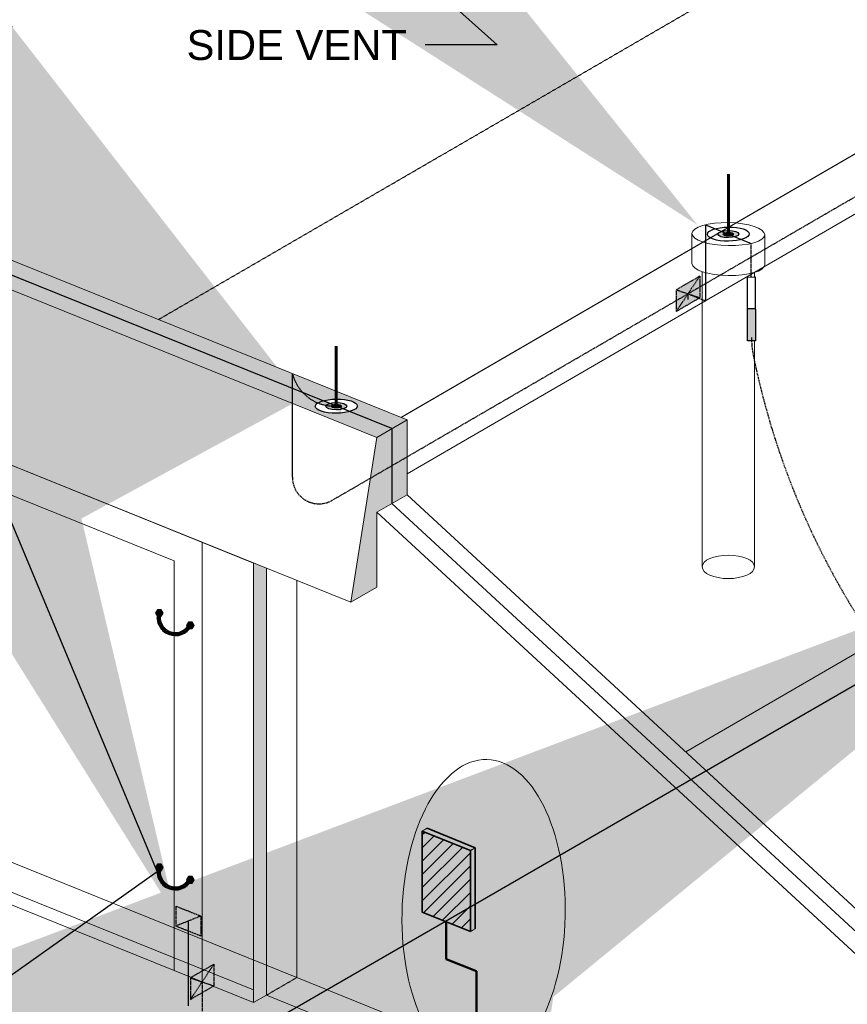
# Model space of a CAD drawing. Header units: inches. Extents: x 0 to 21849, y -2776 to 20143.
# Tile 26 of 47: x 3590 to 3840, y 6805 to 7102. Entities that reach past the tile are written whole.
import ezdxf
from ezdxf import colors
from ezdxf.entities.mleader import LeaderData, LeaderLine
from ezdxf.math import Vec2, Vec3

# ---------------------------------------------------------------- set-up
doc = ezdxf.new("R2010")
doc.units = ezdxf.units.IN
doc.header["$MEASUREMENT"] = 0
for name, pattern in [('DASHED2', [0.375, 0.25, -0.125]), ('DOT', [0.25, 0, -0.25]), ('HIDDEN2', [0.1875, 0.125, -0.0625])]:
    doc.linetypes.add(name, pattern=pattern)
for name, color, linetype, lineweight in [('E-ISO-BLDG', 131, 'Continuous', 9), ('E-ISO-GES', 7, 'DASHED2', 50), ('E-ISO-LPS', 7, 'DASHED2', 30), ('E-PWR-SYMB', 4, 'Continuous', 35), ('E-STD-TEXT', 7, 'Continuous', 20)]:
    doc.layers.add(name, color=color, linetype=linetype, lineweight=lineweight)
doc.styles.get("Standard").update_dxf_attribs({"font": 'arial.ttf'})

msp = doc.modelspace()

# ---------------------------------------------------------------- hatches: boundary and pattern name
at = {"layer": 'E-ISO-BLDG', "transparency": 33554457}
h = msp.add_hatch(color=0, dxfattribs=at)
h.dxf.hatch_style = 1
h.paths.add_polyline_path([(3664.673789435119, 6936.809287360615), (3660.786625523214, 6938.377725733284), (3660.786625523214, 6805.941032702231), (3664.673789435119, 6808.196863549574)])
at = {"layer": 'E-ISO-LPS', "linetype": 'HIDDEN2', "transparency": 33554457}
h = msp.add_hatch(color=0, dxfattribs=at)
h.dxf.hatch_style = 1
h.paths.add_polyline_path([(3487.747651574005, 7065.509104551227), (3483.189032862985, 7062.863609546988), (3672.475009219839, 6986.488289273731), (3672.475009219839, 6990.973149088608)])
h.paths.add_polyline_path([(3492.306270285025, 7068.154599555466), (3487.747651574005, 7065.509104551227), (3672.475009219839, 6990.973149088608), (3672.475009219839, 6995.458008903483)])
edge = h.paths.add_edge_path()
edge.add_arc((3685.10834352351, 6998.649799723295), 13.03029793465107, 194.1789666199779, 223.4106666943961)
edge.add_line((3675.642526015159, 6989.695082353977), (3681.711223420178, 6987.246413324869))
edge.add_ellipse((3685.708978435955, 6985.633352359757), major_axis=(6.324727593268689, 0.06622023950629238), ratio=0.3366627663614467, start_angle=89.79804024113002, end_angle=129.0017461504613, ccw=False)
edge.add_line((3685.708978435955, 6987.762872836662), (3685.708978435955, 6990.118212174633))
edge.add_line((3685.708978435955, 6990.118212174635), (3672.475009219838, 6995.458008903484))
edge = h.paths.add_edge_path()
edge.add_line((3675.642526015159, 6989.695082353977), (3672.475009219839, 6990.973149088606))
edge.add_line((3672.475009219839, 6990.973149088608), (3672.475009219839, 6986.488289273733))
edge.add_line((3672.475009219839, 6986.488289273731), (3697.898463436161, 6976.230136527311))
edge.add_line((3697.898463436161, 6976.230136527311), (3702.457082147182, 6978.87563153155))
edge.add_line((3702.457082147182, 6978.875631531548), (3689.706733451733, 6984.020291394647))
edge.add_ellipse((3685.708978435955, 6985.633352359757), major_axis=(6.324727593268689, 0.06622023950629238), ratio=0.3366627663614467, start_angle=151.2686314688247, end_angle=309.0017461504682, ccw=False)
edge.add_arc((3685.10834352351, 6998.649799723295), 13.03029793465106, 223.4106666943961, 247.64437497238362, ccw=False)
h.paths.add_polyline_path([(3672.475009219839, 6995.458008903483), (3672.475009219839, 6990.973149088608), (3675.642526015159, 6989.695082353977, -0.1282435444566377)], flags=17)
edge = h.paths.add_edge_path()
edge.add_line((3685.708978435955, 6990.118212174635), (3685.708978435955, 6987.762872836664))
edge.add_ellipse((3685.708978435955, 6985.633352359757), major_axis=(6.324727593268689, 0.06622023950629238), ratio=0.3366627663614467, start_angle=309.0017461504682, end_angle=449.79804024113, ccw=False)
edge.add_line((3689.706733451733, 6984.020291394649), (3702.457082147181, 6978.87563153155))
edge.add_line((3702.457082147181, 6978.875631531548), (3707.015700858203, 6981.521126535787))
edge.add_line((3707.015700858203, 6981.521126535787), (3685.708978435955, 6990.118212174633))
edge = h.paths.add_edge_path(flags=17)
edge.add_arc((3685.10834352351, 6998.649799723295), 13.03029793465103, 223.4106666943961, 247.6443749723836)
edge.add_ellipse((3685.708978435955, 6985.633352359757), major_axis=(6.324727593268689, 0.06622023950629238), ratio=0.3366627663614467, start_angle=129.0017461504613, end_angle=151.2686314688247, ccw=False)
edge.add_line((3681.711223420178, 6987.246413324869), (3675.642526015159, 6989.695082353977))
h.paths.add_polyline_path([(3446.419823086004, 7082.184540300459), (3446.419823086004, 7077.699680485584), (3483.189032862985, 7062.863609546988), (3487.747651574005, 7065.509104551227)])
h.paths.add_polyline_path([(3446.419823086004, 7086.669400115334), (3446.419823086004, 7082.184540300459), (3487.747651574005, 7065.509104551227), (3492.306270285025, 7068.154599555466)])
edge = h.paths.add_edge_path()
edge.add_line((3446.419823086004, 7082.184540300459), (3438.560316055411, 7085.355786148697))
edge.add_ellipse((3434.562561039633, 7086.968847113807), major_axis=(6.324727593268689, 0.06622023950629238), ratio=0.3366627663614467, start_angle=129.0017461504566, end_angle=309.0017461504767, ccw=False)
edge.add_line((3430.564806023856, 7088.581908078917), (3424.180080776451, 7091.15809171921))
edge.add_line((3424.180080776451, 7091.15809171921), (3419.621462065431, 7088.512596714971))
edge.add_line((3419.621462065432, 7088.512596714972), (3446.419823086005, 7077.699680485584))
edge.add_line((3446.419823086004, 7077.699680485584), (3446.419823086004, 7082.184540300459))
edge = h.paths.add_edge_path(flags=17)
edge.add_arc((3440.815337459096, 7099.654373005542), 14.14283493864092, 263.7754824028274, 293.3456650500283, ccw=False)
edge.add_ellipse((3434.562561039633, 7086.968847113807), major_axis=(6.324727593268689, 0.06622023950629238), ratio=0.3366627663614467, start_angle=309.0017461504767, end_angle=318.0576188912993, ccw=False)
edge.add_line((3438.560316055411, 7085.355786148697), (3446.419823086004, 7082.184540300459))
edge.add_line((3446.419823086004, 7082.184540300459), (3446.419823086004, 7086.669400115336))
edge = h.paths.add_edge_path()
edge.add_line((3434.562561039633, 7091.453706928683), (3434.562561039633, 7089.098367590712))
edge.add_ellipse((3434.562561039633, 7086.968847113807), major_axis=(6.324727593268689, 0.06622023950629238), ratio=0.3366627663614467, start_angle=318.0576188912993, end_angle=449.79804024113, ccw=False)
edge.add_arc((3440.815337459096, 7099.654373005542), 14.1428349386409, 263.7754824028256, 293.3456650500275)
edge.add_line((3446.419823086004, 7086.669400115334), (3434.562561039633, 7091.453706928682))
edge = h.paths.add_edge_path()
edge.add_line((3434.562561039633, 7091.453706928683), (3428.738699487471, 7093.803586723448))
edge.add_line((3428.738699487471, 7093.803586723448), (3424.180080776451, 7091.15809171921))
edge.add_line((3424.180080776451, 7091.15809171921), (3430.564806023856, 7088.581908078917))
edge.add_ellipse((3434.562561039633, 7086.968847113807), major_axis=(6.324727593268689, 0.06622023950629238), ratio=0.3366627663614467, start_angle=89.79804024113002, end_angle=129.0017461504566, ccw=False)
edge.add_line((3434.562561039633, 7089.098367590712), (3434.562561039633, 7091.453706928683))
h.paths.add_polyline_path([(3422.355000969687, 7096.379356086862), (3417.796382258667, 7093.733861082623), (3424.180080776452, 7091.15809171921), (3428.738699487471, 7093.803586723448)])
h.paths.add_polyline_path([(3424.180080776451, 7091.15809171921), (3417.796382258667, 7093.733861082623), (3417.79530620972, 7089.249435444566), (3419.621462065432, 7088.512596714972)])
h.paths.add_polyline_path([(3417.796382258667, 7093.733861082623), (3413.237763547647, 7091.088366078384), (3417.79530620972, 7089.249435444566)])
at = {"layer": 'E-ISO-LPS', "linetype": 'Continuous', "transparency": 33554687}
h = msp.add_hatch(color=0, dxfattribs=at)
h.dxf.hatch_style = 1
edge = h.paths.add_edge_path()
edge.add_line((3802.825516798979, 7037.861132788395), (3801.826078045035, 7038.264398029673))
edge.add_ellipse((3803.824955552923, 7037.457867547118), major_axis=(3.162363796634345, 0.03311011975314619), ratio=0.3366627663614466, start_angle=129.0017461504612, end_angle=130.9766634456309)
edge.add_line((3801.742814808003, 7038.239941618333), (3800.734306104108, 7037.654675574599))
edge.add_ellipse((3803.824955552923, 7037.457867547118), major_axis=(3.162363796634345, 0.03311011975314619), ratio=0.3366627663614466, start_angle=167.5711151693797, end_angle=309.0017461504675)
edge.add_line((3805.823833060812, 7036.651337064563), (3804.824394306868, 7037.05460230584))
edge.add_ellipse((3803.824955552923, 7037.457867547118), major_axis=(1.581181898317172, 0.0165550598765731), ratio=0.3366627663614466, start_angle=129.0017461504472, end_angle=309.0017461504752, ccw=False)
edge = h.paths.add_edge_path()
edge.add_ellipse((3803.824955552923, 7037.457867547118), major_axis=(3.162363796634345, 0.03311011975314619), ratio=0.3366627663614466, start_angle=89.79804024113, end_angle=129.0017461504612)
edge.add_line((3801.826078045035, 7038.264398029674), (3802.825516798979, 7037.861132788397))
edge.add_ellipse((3803.824955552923, 7037.457867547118), major_axis=(1.581181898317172, 0.0165550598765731), ratio=0.3366627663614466, start_angle=89.79804024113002, end_angle=129.0017461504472, ccw=False)
edge.add_line((3803.824955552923, 7037.990247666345), (3803.824955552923, 7038.522627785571))
edge = h.paths.add_edge_path()
edge.add_ellipse((3803.824955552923, 7037.457867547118), major_axis=(3.162363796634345, 0.03311011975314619), ratio=0.3366627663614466, start_angle=309.0017461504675, end_angle=449.79804024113)
edge.add_line((3803.824955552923, 7038.522627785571), (3803.824955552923, 7037.990247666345))
edge.add_ellipse((3803.824955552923, 7037.457867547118), major_axis=(1.581181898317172, 0.0165550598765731), ratio=0.3366627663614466, start_angle=309.0017461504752, end_angle=449.79804024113, ccw=False)
edge.add_line((3804.824394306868, 7037.054602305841), (3805.823833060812, 7036.651337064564))
edge = h.paths.add_edge_path(flags=17)
edge.add_ellipse((3803.824955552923, 7037.457867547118), major_axis=(3.162363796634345, 0.03311011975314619), ratio=0.3366627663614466, start_angle=130.9766634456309, end_angle=167.5711151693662)
edge.add_line((3800.734306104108, 7037.654675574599), (3801.742814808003, 7038.239941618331))
at = {"layer": 'E-ISO-LPS', "linetype": 'Continuous'}
h = msp.add_hatch(color=0, dxfattribs=at)
h.dxf.hatch_style = 1
edge = h.paths.add_edge_path()
edge.add_ellipse((3803.824955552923, 7037.457867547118), major_axis=(1.581181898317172, 0.0165550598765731), ratio=0.3366627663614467, start_angle=89.79804024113, end_angle=209.8771479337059)
edge.add_line((3802.456696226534, 7037.178339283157), (3803.824955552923, 7037.457867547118))
edge.add_line((3803.824955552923, 7037.457867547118), (3803.824955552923, 7037.990247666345))
edge = h.paths.add_edge_path()
edge.add_ellipse((3803.824955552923, 7037.457867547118), major_axis=(1.581181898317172, 0.0165550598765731), ratio=0.3366627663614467, start_angle=29.87714793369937, end_angle=89.79804024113)
edge.add_line((3803.824955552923, 7037.990247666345), (3803.824955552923, 7037.457867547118))
edge.add_line((3803.824955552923, 7037.457867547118), (3805.193214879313, 7037.73739581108))
edge = h.paths.add_edge_path()
edge.add_ellipse((3803.824955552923, 7037.457867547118), major_axis=(1.581181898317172, 0.0165550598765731), ratio=0.3366627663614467, start_angle=209.8771479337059, end_angle=389.8771479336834)
edge.add_line((3805.193214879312, 7037.737395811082), (3802.456696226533, 7037.178339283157))
at = {"layer": 'E-ISO-LPS'}
h = msp.add_hatch(color=0, dxfattribs=at)
h.dxf.hatch_style = 1
h.paths.add_polyline_path([(3795.201895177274, 7018.289128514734), (3795.201895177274, 7024.774343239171), (3788.129557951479, 7020.67835888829), (3788.129557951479, 7014.184851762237)])
at = {"layer": 'E-ISO-LPS', "linetype": 'Continuous', "transparency": 33554687}
h = msp.add_hatch(color=0, dxfattribs=at)
h.dxf.hatch_style = 1
h.paths.add_polyline_path([(3809.602253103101, 7005.332816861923), (3812.002244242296, 7005.33933850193), (3811.976157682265, 7014.939303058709), (3809.576166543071, 7014.9327814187)])
h = msp.add_hatch(color=0, dxfattribs=at)
h.dxf.hatch_style = 1
edge = h.paths.add_edge_path()
edge.add_ellipse((3685.708978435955, 6985.633352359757), major_axis=(3.162363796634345, 0.03311011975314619), ratio=0.3366627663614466, start_angle=89.79804024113, end_angle=129.0017461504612)
edge.add_line((3683.710100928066, 6986.439882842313), (3684.70953968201, 6986.036617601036))
edge.add_ellipse((3685.708978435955, 6985.633352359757), major_axis=(1.581181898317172, 0.0165550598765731), ratio=0.3366627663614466, start_angle=89.79804024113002, end_angle=129.0017461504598, ccw=False)
edge.add_line((3685.708978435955, 6986.165732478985), (3685.708978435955, 6986.698112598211))
edge = h.paths.add_edge_path()
edge.add_ellipse((3685.708978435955, 6985.633352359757), major_axis=(3.162363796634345, 0.03311011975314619), ratio=0.3366627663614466, start_angle=129.0017461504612, end_angle=166.1422663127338)
edge.add_arc((3685.10834352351, 6998.649799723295), 13.03029793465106, 259.0624584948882, 265.701560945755)
edge.add_ellipse((3685.708978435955, 6985.633352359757), major_axis=(1.581181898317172, 0.0165550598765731), ratio=0.3366627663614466, start_angle=129.0017461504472, end_angle=175.7649573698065, ccw=False)
edge.add_line((3684.70953968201, 6986.036617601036), (3683.710100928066, 6986.439882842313))
edge = h.paths.add_edge_path()
edge.add_ellipse((3685.708978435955, 6985.633352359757), major_axis=(3.162363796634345, 0.03311011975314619), ratio=0.3366627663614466, start_angle=309.0017461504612, end_angle=449.79804024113)
edge.add_line((3685.708978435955, 6986.698112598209), (3685.708978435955, 6986.165732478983))
edge.add_ellipse((3685.708978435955, 6985.633352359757), major_axis=(1.581181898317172, 0.0165550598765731), ratio=0.3366627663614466, start_angle=309.0017461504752, end_angle=449.79804024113, ccw=False)
edge.add_line((3686.7084171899, 6985.230087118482), (3687.707855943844, 6984.826821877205))
edge = h.paths.add_edge_path()
edge.add_ellipse((3685.708978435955, 6985.633352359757), major_axis=(1.581181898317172, 0.0165550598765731), ratio=0.3366627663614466, start_angle=175.7649573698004, end_angle=309.0017461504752, ccw=False)
edge.add_arc((3685.10834352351, 6998.649799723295), 13.0302979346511, 259.0624584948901, 265.70156094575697, ccw=False)
edge.add_ellipse((3685.708978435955, 6985.633352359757), major_axis=(3.162363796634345, 0.03311011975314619), ratio=0.3366627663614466, start_angle=166.1422663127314, end_angle=309.0017461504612)
edge.add_line((3687.707855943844, 6984.826821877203), (3686.7084171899, 6985.23008711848))
at = {"layer": 'E-ISO-LPS'}
h = msp.add_hatch(color=0, dxfattribs=at)
h.dxf.hatch_style = 1
edge = h.paths.add_edge_path()
edge.add_ellipse((3685.708978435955, 6985.633352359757), major_axis=(1.581181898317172, 0.0165550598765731), ratio=0.3366627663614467, start_angle=89.79804024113, end_angle=360)
edge.add_ellipse((3685.708978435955, 6985.633352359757), major_axis=(1.581181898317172, 0.0165550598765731), ratio=0.3366627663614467, start_angle=0, end_angle=89.79804024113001)
at = {"layer": 'E-ISO-LPS', "linetype": 'HIDDEN2', "transparency": 33554457}
h = msp.add_hatch(color=0, dxfattribs=at)
h.dxf.hatch_style = 1
h.paths.add_polyline_path([(3707.015700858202, 6970.35894640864), (3702.454403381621, 6967.711896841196), (3702.451665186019, 6956.300487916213), (3707.015700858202, 6958.949126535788)])
h.paths.add_polyline_path([(3707.015700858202, 6981.521126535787), (3702.457082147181, 6978.875631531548), (3702.454403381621, 6967.711896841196), (3707.015700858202, 6970.35894640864)])
h.paths.add_polyline_path([(3702.457082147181, 6978.875631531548), (3697.898463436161, 6976.230136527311), (3695.967611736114, 6963.947428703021), (3702.454403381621, 6967.711896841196)])
h.paths.add_polyline_path([(3702.454403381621, 6967.711896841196), (3695.967611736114, 6963.947428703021), (3690.089382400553, 6926.554306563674), (3697.887629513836, 6931.079849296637), (3697.887629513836, 6953.651849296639), (3702.451665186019, 6956.300487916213)])
at = {"layer": 'E-ISO-LPS'}
h = msp.add_hatch(color=0, dxfattribs=at)
h.dxf.hatch_style = 1
h.paths.add_polyline_path([(3631.813937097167, 6924.275600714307), (3631.249637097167, 6923.298204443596), (3631.813937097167, 6922.320808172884), (3632.942537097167, 6922.320808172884), (3633.506837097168, 6923.298204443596), (3632.942537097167, 6924.275600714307)])
at = {"layer": 'E-ISO-LPS', "linetype": 'Continuous'}
h = msp.add_hatch(dxfattribs=at)
h.set_pattern_fill('NET3', color=0, scale=5.2668)
h.set_pattern_definition([(0, (2110.375238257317, 5667.590719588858), (0, 0.65835), []), (59.99999999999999, (2110.375238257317, 5667.590719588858), (-0.5701478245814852, 0.3291750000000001), []), (120, (2110.375238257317, 5667.590719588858), (-0.5701478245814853, -0.3291749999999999), [])])
h.paths.add_polyline_path([(3642.007084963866, 6919.413044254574), (3641.169793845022, 6919.750884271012, -0.8805921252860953), (3632.796882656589, 6923.129284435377), (3631.959591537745, 6923.467124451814, 0.9021433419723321)])
at = {"layer": 'E-ISO-LPS'}
h = msp.add_hatch(color=0, dxfattribs=at)
h.dxf.hatch_style = 1
h.paths.add_polyline_path([(3641.141701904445, 6920.559360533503), (3640.577401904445, 6919.581964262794), (3641.141701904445, 6918.604567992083), (3642.270301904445, 6918.604567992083), (3642.834601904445, 6919.581964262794), (3642.270301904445, 6920.559360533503)])
h = msp.add_hatch(color=0, dxfattribs=at)
h.dxf.hatch_style = 1
h.paths.add_polyline_path([(3631.813937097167, 6847.654438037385), (3631.249637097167, 6846.677041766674), (3631.813937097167, 6845.699645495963), (3632.942537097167, 6845.699645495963), (3633.506837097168, 6846.677041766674), (3632.942537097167, 6847.654438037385)])
at = {"layer": 'E-ISO-LPS', "linetype": 'Continuous'}
h = msp.add_hatch(dxfattribs=at)
h.set_pattern_fill('NET3', color=0, scale=5.2668)
h.set_pattern_definition([(0, (2110.375238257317, 5590.969556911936), (0, 0.65835), []), (59.99999999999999, (2110.375238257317, 5590.969556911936), (-0.5701478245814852, 0.3291750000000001), []), (120, (2110.375238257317, 5590.969556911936), (-0.5701478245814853, -0.3291749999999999), [])])
h.paths.add_polyline_path([(3642.007084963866, 6842.791881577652), (3641.169793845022, 6843.12972159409, -0.8805921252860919), (3632.796882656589, 6846.508121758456), (3631.959591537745, 6846.845961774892, 0.9021433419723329)])
at = {"layer": 'E-ISO-LPS'}
h = msp.add_hatch(color=0, dxfattribs=at)
h.dxf.hatch_style = 1
h.paths.add_polyline_path([(3641.141701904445, 6843.938197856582), (3640.577401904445, 6842.96080158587), (3641.141701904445, 6841.983405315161), (3642.270301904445, 6841.983405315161), (3642.834601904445, 6842.96080158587), (3642.270301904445, 6843.938197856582)])
h = msp.add_hatch(color=0, dxfattribs=at)
h.dxf.hatch_style = 1
h.paths.add_polyline_path([(3637.309696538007, 6835.032851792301), (3637.309696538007, 6828.999311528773), (3644.911471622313, 6832.027918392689)])
h.paths.add_polyline_path([(3644.911471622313, 6832.027918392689), (3637.309696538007, 6828.999311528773), (3644.911471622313, 6825.98666201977)])
h = msp.add_hatch(color=0, dxfattribs=at)
h.dxf.hatch_style = 1
h.paths.add_polyline_path([(3648.803873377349, 6811.008024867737), (3648.803873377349, 6817.493239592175), (3641.731536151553, 6813.397255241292), (3641.731536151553, 6806.903748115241)])
at = {"layer": 'E-PWR-SYMB'}
h = msp.add_hatch(color=0, dxfattribs=at)
h.dxf.hatch_style = 1
h.paths.add_polyline_path([(3713.071158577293, 6858.478811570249), (3711.601634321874, 6857.626005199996), (3726.110045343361, 6851.771981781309), (3727.579569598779, 6852.624788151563)])
h.paths.add_polyline_path([(3727.579569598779, 6852.624788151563), (3726.110045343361, 6851.771981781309), (3726.110045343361, 6827.374107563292), (3727.579569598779, 6828.226913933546)])
h = msp.add_hatch(dxfattribs=at)
h.set_pattern_fill('ANSI31', color=0, scale=22.572)
h.set_pattern_definition([(45, (2022.703814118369, 5686.381215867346), (-1.995101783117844, 1.995101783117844), [])])
h.paths.add_polyline_path([(3726.110045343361, 6851.771981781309), (3711.601634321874, 6857.626005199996), (3711.601634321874, 6833.228130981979), (3726.110045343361, 6827.374107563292)])

# ---------------------------------------------------------------- linework, layer by layer
at = {"layer": 'E-ISO-BLDG', "color": 0}
for p, q in [((3707.015700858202, 6965.209525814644), (4153.337421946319, 7224.222608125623)), ((3405.428682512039, 7041.412536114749), (3690.089382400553, 6926.554306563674)), ((3434.73143938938, 7029.589116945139), (3660.786625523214, 6938.377725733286)), ((3795.940213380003, 7026.143972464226), (3795.940213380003, 6937.226241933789)), ((3458.62101199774, 7010.921072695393), (3636.897052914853, 6938.988169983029)), ((3697.898463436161, 6976.230136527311), (3707.015700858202, 6981.521126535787)), ((3707.015700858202, 6981.521126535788), (3707.015700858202, 6958.949126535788)), ((3697.898463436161, 6976.230136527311), (3690.089382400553, 6926.554306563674)), ((3697.887629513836, 6953.651849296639), (3707.015700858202, 6958.949126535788)), ((3697.887629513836, 6953.651849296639), (3697.887629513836, 6931.079849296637)), ((3645.269964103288, 6812.201876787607), (3645.269964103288, 6944.638569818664)), ((3636.897052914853, 6815.580276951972), (3636.897052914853, 6938.988169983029)), ((3660.786625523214, 6938.377725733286), (3660.786625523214, 6805.941032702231)), ((3690.089382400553, 6926.554306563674), (3697.887629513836, 6931.079849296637)), ((3434.73143938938, 6897.152423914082), (3660.786625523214, 6805.941032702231)), ((3660.786625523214, 6805.941032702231), (3664.673789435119, 6808.196863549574)), ((3664.673789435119, 6808.196863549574), (3984.957610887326, 6678.96500014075))]:
    msp.add_line(p, q, dxfattribs=at)
at = {"layer": 'E-ISO-BLDG', "color": 0, "linetype": 'DOT', "ltscale": 0.15}
msp.add_line((3705.240986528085, 6982.237209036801), (4078.341358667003, 7198.757877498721), dxfattribs=at)
at = {"layer": 'E-ISO-BLDG', "color": 0, "linetype": 'HIDDEN2'}
for p, q in [((3632.158978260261, 7011.725192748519), (3856.581167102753, 7141.963718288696)), ((3673.801860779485, 6813.494140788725), (3673.801860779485, 6933.126186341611)), ((3713.071158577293, 6858.478811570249), (3711.601634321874, 6857.626005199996)), ((3727.579569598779, 6852.624788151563), (3726.110045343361, 6851.771981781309)), ((3727.579569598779, 6828.226913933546), (3726.110045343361, 6827.374107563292)), ((3664.673789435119, 6808.196863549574), (3673.801860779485, 6813.494140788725))]:
    msp.add_line(p, q, dxfattribs=at)
at = {"layer": 'E-ISO-BLDG', "color": 0, "lineweight": 9}
for p, q in [((3422.355000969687, 7096.379356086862), (3707.015700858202, 6981.521126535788)), ((3413.237763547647, 7091.088366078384), (3697.898463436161, 6976.230136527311)), ((3707.015700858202, 6958.949126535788), (3994.085682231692, 6694.112559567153)), ((3697.887629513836, 6953.651849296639), (3984.957610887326, 6688.815282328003)), ((3664.673789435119, 6936.809287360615), (3664.673789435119, 6808.196863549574))]:
    msp.add_line(p, q, dxfattribs=at)
at = {"layer": 'E-ISO-BLDG', "color": 0, "linetype": 'Continuous'}
for p, q in [((3790.974608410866, 6881.492790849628), (4082.636353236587, 7050.752327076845)), ((3792.873924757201, 7037.640276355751), (3792.873924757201, 7028.581813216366)), ((3814.775986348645, 7037.275458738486), (3814.775986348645, 7028.253678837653)), ((3811.709697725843, 7025.907715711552), (3811.709697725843, 7024.539267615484)), ((3811.709697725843, 7005.338543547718), (3811.709697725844, 6937.226241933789)), ((3447.746674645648, 6904.705532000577), (3673.801860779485, 6813.494140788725)), ((3438.618603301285, 6899.423527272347), (3660.786625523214, 6809.765564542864)), ((3673.801860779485, 6813.494140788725), (3994.085682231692, 6684.2622773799))]:
    msp.add_line(p, q, dxfattribs=at)
at = {"layer": 'E-ISO-BLDG', "color": 0}
for centre, major_axis, ratio in [((3803.824955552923, 7037.457867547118), (10.95103079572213, -0.1824088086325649), 0.3170602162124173), ((3803.824955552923, 6937.226241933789), (7.884742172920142, 0), 0.4484237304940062)]:
    msp.add_ellipse(centre, major_axis=major_axis, ratio=ratio, dxfattribs=at)
msp.add_ellipse((3803.824955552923, 7028.436087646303), major_axis=(10.95103079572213, -0.1824088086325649), ratio=0.3170602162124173, start_param=3.141592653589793, end_param=6.283185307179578, dxfattribs=at)
at = {"layer": 'E-ISO-GES', "color": 0, "linetype": 'Continuous'}
for p, q in [((3718.855839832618, 6830.301119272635), (3718.855839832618, 6819.078946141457)), ((3718.855839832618, 6819.078946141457), (3727.923358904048, 6815.420277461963)), ((3727.923358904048, 6815.420277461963), (3727.923358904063, 6800.960851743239))]:
    msp.add_line(p, q, dxfattribs=at)
at = {"layer": 'E-ISO-LPS', "color": 0}
for p, q in [((3684.490453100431, 6957.286909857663), (4063.740823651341, 7177.376595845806)), ((3795.201895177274, 7024.774343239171), (3788.129557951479, 7020.67835888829)), ((3795.201895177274, 7024.774343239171), (3788.129557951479, 7014.184851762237)), ((3795.201895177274, 7024.782635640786), (3795.201895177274, 7018.289128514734)), ((3788.129557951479, 7020.67835888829), (3788.129557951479, 7014.184851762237)), ((3788.129557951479, 7020.67835888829), (3795.201895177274, 7018.289128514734)), ((3788.129557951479, 7014.184851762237), (3795.201895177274, 7018.289128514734)), ((3791.665726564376, 7019.479597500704), (3791.657679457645, 7017.756851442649)), ((3791.665726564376, 7019.483743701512), (3796.899835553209, 7017.37182417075)), ((3640.577401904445, 6919.581964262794), (3642.834601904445, 6919.581964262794)), ((3641.588439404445, 6919.581964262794), (3641.823564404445, 6919.581964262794)), ((3640.577401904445, 6842.96080158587), (3642.834601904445, 6842.96080158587)), ((3641.588439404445, 6842.96080158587), (3641.823564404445, 6842.96080158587)), ((3637.309696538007, 6835.040567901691), (3637.309696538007, 6828.999311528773)), ((3637.310923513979, 6835.032366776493), (3644.911471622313, 6832.027918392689)), ((3637.310923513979, 6835.032366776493), (3644.911471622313, 6832.027918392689)), ((3644.911471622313, 6832.027918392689), (3637.309696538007, 6828.999311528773)), ((3644.911471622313, 6832.027918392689), (3644.911471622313, 6825.98666201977)), ((3644.911471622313, 6825.98666201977), (3637.309696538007, 6828.999311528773)), ((3648.803873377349, 6817.493239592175), (3641.731536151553, 6813.397255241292)), ((3648.803873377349, 6817.493239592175), (3641.731536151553, 6806.903748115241)), ((3648.803873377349, 6817.50153199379), (3648.803873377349, 6811.008024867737)), ((3641.731536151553, 6813.397255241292), (3641.731536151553, 6806.903748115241)), ((3641.731536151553, 6813.397255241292), (3648.803873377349, 6811.008024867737)), ((3641.731536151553, 6806.903748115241), (3648.803873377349, 6811.008024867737)), ((3645.269964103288, 6812.201876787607), (3645.269964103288, 6803.265590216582))]:
    msp.add_line(p, q, dxfattribs=at)
at = {"layer": 'E-ISO-LPS', "color": 0, "linetype": 'Continuous'}
for p, q in [((3702.457082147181, 6978.875631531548), (3417.796382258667, 7093.733861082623)), ((3796.899835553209, 7040.252095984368), (3796.899835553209, 7017.37182417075)), ((3796.899835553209, 7040.252095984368), (3810.750075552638, 7034.663639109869)), ((3811.976157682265, 7014.939303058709), (3809.57616654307, 7014.9327814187)), ((3702.457082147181, 6978.875631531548), (3702.451665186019, 6956.300487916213)), ((3702.451665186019, 6956.300487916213), (3954.19747646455, 6724.043700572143)), ((3631.959591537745, 6923.467124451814), (3632.796882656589, 6923.129284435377)), ((3641.169793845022, 6919.750884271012), (3642.007084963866, 6919.413044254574)), ((3631.959591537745, 6846.845961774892), (3632.796882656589, 6846.508121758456)), ((3641.169793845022, 6843.12972159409), (3642.007084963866, 6842.791881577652)), ((3641.110584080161, 6830.513614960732), (3641.110584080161, 6804.943865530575))]:
    msp.add_line(p, q, dxfattribs=at)
at = {"layer": 'E-ISO-LPS', "color": 0, "linetype": 'Continuous', "lineweight": 60}
for p, q in [((3803.824955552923, 7037.457867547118), (3803.824955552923, 7055.515467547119)), ((3685.708978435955, 6985.633352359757), (3685.708978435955, 7003.690952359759))]:
    msp.add_line(p, q, dxfattribs=at)
at = {"layer": 'E-ISO-LPS', "color": 0, "linetype": 'DASHED2'}
msp.add_line((3810.750075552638, 7024.536006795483), (3810.750075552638, 7034.663639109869), dxfattribs=at)
at = {"layer": 'E-ISO-LPS', "color": 0, "linetype": 'HIDDEN2'}
msp.add_line((3672.475009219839, 6964.206173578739), (3672.475009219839, 6995.458008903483), dxfattribs=at)
at = {"layer": 'E-ISO-LPS', "color": 0, "linetype": 'Continuous'}
for points in [[(3811.950071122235, 7024.539267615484), (3812.002244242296, 7005.33933850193), (3809.602253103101, 7005.332816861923), (3809.550079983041, 7024.532745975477)], [(3633.506837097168, 6923.298204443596), (3632.942537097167, 6924.275600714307), (3631.813937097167, 6924.275600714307), (3631.249637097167, 6923.298204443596), (3631.813937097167, 6922.320808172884), (3632.942537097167, 6922.320808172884)], [(3642.834601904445, 6919.581964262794), (3642.270301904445, 6920.559360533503), (3641.141701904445, 6920.559360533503), (3640.577401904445, 6919.581964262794), (3641.141701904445, 6918.604567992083), (3642.270301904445, 6918.604567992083)], [(3633.506837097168, 6846.677041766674), (3632.942537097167, 6847.654438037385), (3631.813937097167, 6847.654438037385), (3631.249637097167, 6846.677041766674), (3631.813937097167, 6845.699645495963), (3632.942537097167, 6845.699645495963)], [(3642.834601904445, 6842.96080158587), (3642.270301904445, 6843.938197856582), (3641.141701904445, 6843.938197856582), (3640.577401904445, 6842.96080158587), (3641.141701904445, 6841.983405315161), (3642.270301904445, 6841.983405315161)]]:
    msp.add_lwpolyline(points, close=True, dxfattribs=at)
at = {"layer": 'E-ISO-LPS', "color": 0}
for centre, radius, start, end in [((3846.747728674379, 7007.401985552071), 35.99999999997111, 181.6919788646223, 191.7105105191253), ((4043.647727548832, 7048.215685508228), 237.0854735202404, 191.7105105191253, 247.5352040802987), ((3680.475009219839, 6964.206173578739), 8, 180, 300.1278022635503)]:
    msp.add_arc(centre, radius, start, end, dxfattribs=at)
at = {"layer": 'E-ISO-LPS', "color": 0, "linetype": 'HIDDEN2'}
msp.add_arc((3685.10834352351, 6998.649799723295), 13.03029793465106, 194.1789666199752, 272.6419997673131, dxfattribs=at)
at = {"layer": 'E-ISO-LPS', "color": 0, "linetype": 'Continuous'}
for centre, radius, start, end in [((3637.19245576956, 6921.958354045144), 5.446031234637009, 163.9163572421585, 332.1363092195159), ((3637.198717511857, 6921.97387293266), 4.550947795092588, 165.2925502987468, 330.760116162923), ((3637.19245576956, 6845.337191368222), 5.446031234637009, 163.9163572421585, 332.1363092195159), ((3637.198717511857, 6845.352710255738), 4.550947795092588, 165.2925502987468, 330.760116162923)]:
    msp.add_arc(centre, radius, start, end, dxfattribs=at)
for centre, major_axis in [((3803.824955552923, 7037.457867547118), (6.324727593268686, 0.06622023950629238)), ((3803.824955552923, 7037.457867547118), (3.162363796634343, 0.03311011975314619)), ((3803.824955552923, 7037.457867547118), (1.581181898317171, 0.0165550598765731)), ((3685.708978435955, 6985.633352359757), (6.324727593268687, 0.06622023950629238)), ((3685.708978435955, 6985.633352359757), (3.162363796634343, 0.03311011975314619)), ((3685.708978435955, 6985.633352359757), (1.581181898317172, 0.0165550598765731))]:
    msp.add_ellipse(centre, major_axis=major_axis, ratio=0.3366627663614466, dxfattribs=at)
at = {"layer": 'E-PWR-SYMB', "color": 0}
for p, q in [((3711.601634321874, 6857.626005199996), (3726.110045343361, 6851.771981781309)), ((3711.601634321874, 6857.626005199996), (3711.601634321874, 6833.228130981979)), ((3713.071158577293, 6858.478811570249), (3727.579569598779, 6852.624788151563)), ((3726.110045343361, 6851.771981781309), (3726.110045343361, 6827.374107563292)), ((3727.579569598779, 6852.624788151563), (3727.579569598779, 6828.226913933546)), ((3711.601634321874, 6833.228130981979), (3726.110045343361, 6827.374107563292))]:
    msp.add_line(p, q, dxfattribs=at)
at = {"layer": 'E-STD-TEXT', "color": 0, "linetype": 'Continuous'}
msp.add_ellipse((3730.082229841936, 6832.528955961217), major_axis=(-1.024759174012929, -46.64697936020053), ratio=0.5268418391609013, dxfattribs=at)

# ---------------------------------------------------------------- texts
at = {"layer": 'E-STD-TEXT', "color": 0, "insert": (3640.589512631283, 7098.916598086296), "char_height": 9, "attachment_point": 1, "line_spacing_factor": 0.8}
msp.add_mtext_dynamic_manual_height_columns('\\A1;SIDE VENT', width=67.91906124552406, gutter_width=48.00000000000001, heights=[10.87608005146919], dxfattribs=at)

# ---------------------------------------------------------------- leaders
at = {"layer": 'E-STD-TEXT', "color": 0}
ml = msp.add_multileader_mtext('Standard', dxfattribs=at)
ml.set_content('')
ml.set_leader_properties()
ml.build(insert=Vec2(0, 0))
ml.multileader.update_dxf_attribs({"dogleg_length": 0.36, "arrow_head_size": 864, "scale": 48})
ctx = ml.context
ctx.base_point, ctx.scale, ctx.char_height, ctx.arrow_head_size, ctx.landing_gap_size, ctx.plane_origin = Vec3(3703.835420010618, 7094.438758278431), 48, 8.64, 864, 4.32, Vec3(3602.779960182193, 7138.970550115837)
ctx.text_align_type = 2
notes = []
notes.append((ctx, [(1, (1, 1, 0), (3734.19190474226, 7094.438758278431), (-1, 0), 21.71648473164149, [(0, [(3794.558400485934, 7040.216197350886)], 0, [])])]))
ctx.mtext.insert, ctx.mtext.alignment, ctx.mtext.flow_direction = Vec3(3708.155420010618, 7098.758758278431), 3, 5
ml = msp.add_multileader_mtext('Standard', dxfattribs=at)
ml.set_content('')
ml.set_leader_properties()
ml.build(insert=Vec2(0, 0))
ml.multileader.update_dxf_attribs({"dogleg_length": 0.36, "arrow_head_size": 864, "scale": 48})
ctx = ml.context
ctx.base_point, ctx.scale, ctx.char_height, ctx.arrow_head_size, ctx.landing_gap_size, ctx.plane_origin = Vec3(3515.475121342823, 6781.32388913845), 48, 8.64, 864, 4.32, Vec3(3439.086907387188, 6772.655459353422)
ctx.text_align_type = 2
notes.append((ctx, [(1, (1, 1, 0), (3541.395121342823, 6781.32388913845), (-1, 0), 17.28, [(1, [(3637.309696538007, 6832.019939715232), (3631.746424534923, 6845.337191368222)], 0, [])])]))
ctx.mtext.insert, ctx.mtext.alignment, ctx.mtext.flow_direction = Vec3(3519.795121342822, 6785.64388913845), 3, 5
ml = msp.add_multileader_mtext('Standard', dxfattribs=at)
ml.set_content('')
ml.set_leader_properties()
ml.build(insert=Vec2(0, 0))
ml.multileader.update_dxf_attribs({"dogleg_length": 0.36, "arrow_head_size": 864, "scale": 48})
ctx = ml.context
ctx.base_point, ctx.scale, ctx.char_height, ctx.arrow_head_size, ctx.landing_gap_size, ctx.plane_origin = Vec3(2998.815424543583, 6627.924902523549), 48, 8.64, 864, 4.32, Vec3(2903.066355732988, 6550.080620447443)
notes.append((ctx, [(0, (1, 1, 0), (2981.535424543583, 6627.924902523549), (1, 0), 17.28, [(0, [(2906.195477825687, 6569.285310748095)], 0, [])])]))
ctx.mtext.insert, ctx.mtext.flow_direction = Vec3(3003.135424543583, 6632.244902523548), 5
ml = msp.add_multileader_mtext('Standard', dxfattribs=at)
ml.set_content('')
ml.set_leader_properties()
ml.build(insert=Vec2(0, 0))
ml.multileader.update_dxf_attribs({"dogleg_length": 0.36, "arrow_head_size": 864, "scale": 48})
ctx = ml.context
ctx.base_point, ctx.scale, ctx.char_height, ctx.arrow_head_size, ctx.landing_gap_size, ctx.plane_origin = Vec3(4073.01271953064, 6973.602837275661), 48, 8.64, 864, 4.32, Vec3(3896.523388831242, 6913.660556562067)
ctx.text_align_type = 2
notes.append((ctx, [(1, (1, 1, 0), (4098.93271953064, 6973.602837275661), (-1, 0), 17.28, [(0, [(4123.335610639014, 7019.960085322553)], 0, [])])]))
ctx.mtext.insert, ctx.mtext.alignment, ctx.mtext.flow_direction = Vec3(4077.33271953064, 6977.922837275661), 3, 5
ml = msp.add_multileader_mtext('Standard', dxfattribs=at)
ml.set_content('')
ml.set_leader_properties()
ml.build(insert=Vec2(0, 0))
ml.multileader.update_dxf_attribs({"dogleg_length": 0.36, "arrow_head_size": 864, "scale": 48})
ctx = ml.context
ctx.base_point, ctx.scale, ctx.char_height, ctx.arrow_head_size, ctx.landing_gap_size, ctx.plane_origin = Vec3(3993.837820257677, 6902.977716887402), 48, 8.64, 864, 4.32, Vec3(3918.283047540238, 6874.711498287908)
notes.append((ctx, [(0, (1, 1, 0), (3961.949522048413, 6902.977716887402), (1, 0), 31.88829820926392, [(1, [(3922.893187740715, 6948.487814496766), (3885.856937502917, 6927.100911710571)], 0, [])])]))
ctx.mtext.insert, ctx.mtext.flow_direction = Vec3(3998.157820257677, 6907.297716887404), 5
ml = msp.add_multileader_mtext('Standard', dxfattribs=at)
ml.set_content('')
ml.set_leader_properties()
ml.build(insert=Vec2(0, 0))
ml.multileader.update_dxf_attribs({"dogleg_length": 0.36, "arrow_head_size": 864, "scale": 48})
ctx = ml.context
ctx.base_point, ctx.scale, ctx.char_height, ctx.arrow_head_size, ctx.landing_gap_size, ctx.plane_origin = Vec3(3828.307185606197, 6796.321459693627), 48, 8.64, 864, 4.32, Vec3(3674.192991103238, 6533.38606823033)
notes.append((ctx, [(0, (1, 1, 0), (3791.723317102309, 6796.321459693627), (1, 0), 36.58386850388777, [(1, [(3754.657810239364, 6831.989069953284), (3733.188521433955, 6764.719388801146)], 0, [])])]))
ctx.mtext.insert, ctx.mtext.flow_direction = Vec3(3832.627185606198, 6800.641459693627), 5
for ctx, leaders in notes:
    for number, flags, end, landing, length, lines in leaders:
        leader = LeaderData()
        leader.index, (leader.has_last_leader_line, leader.has_dogleg_vector, leader.attachment_direction) = number, flags
        leader.last_leader_point, leader.dogleg_vector, leader.dogleg_length = Vec3(end), Vec3(landing), length
        for number, points, colour, breaks in lines:
            line = LeaderLine()
            line.index, line.vertices, line.color, line.breaks = number, Vec3.list(points), colors.encode_raw_color(colour), breaks
            leader.lines.append(line)
        ctx.leaders.append(leader)

doc.saveas('drawing.dxf')
